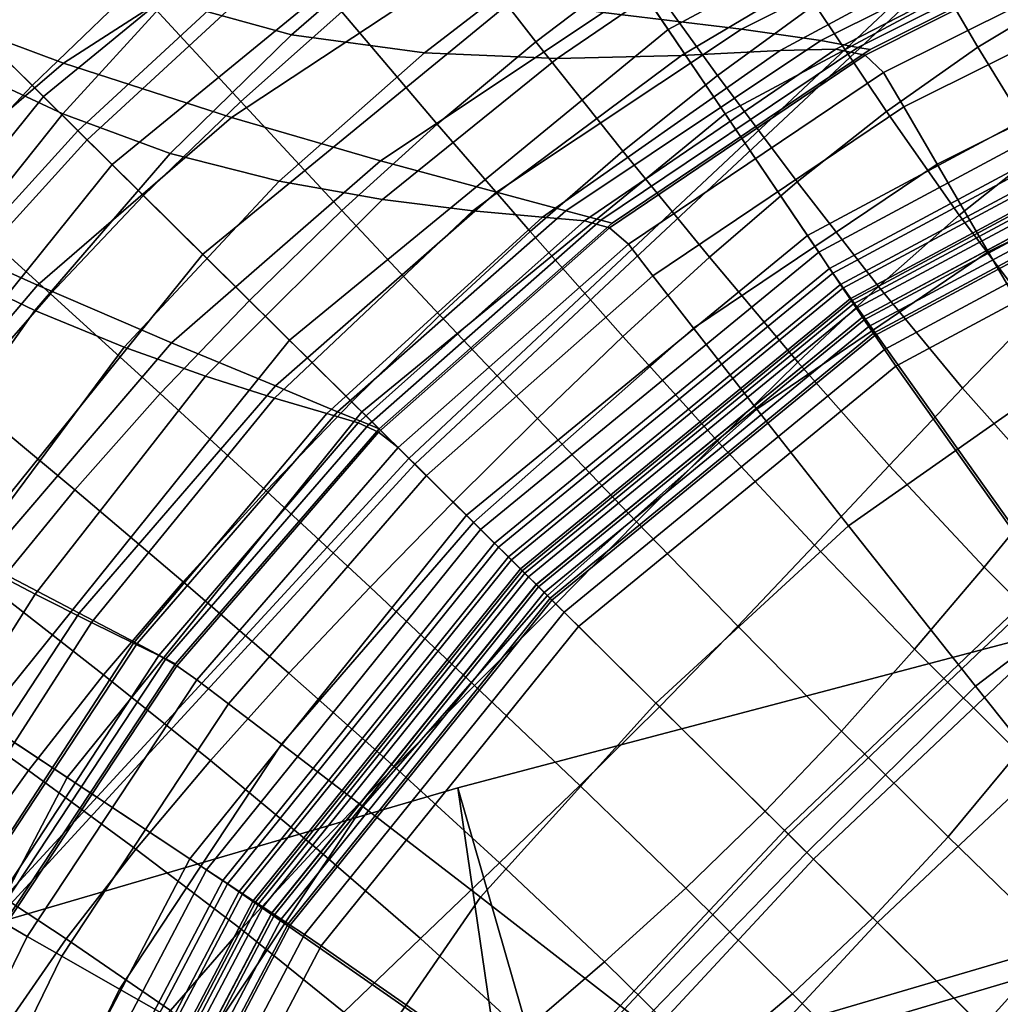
# Model space of a CAD drawing. Extents: x -3.29 to 3.54, y -2.92 to 1.93.
# Tile 79 of 167: x -0.21 to -0.11, y 0.11 to 0.21. Entities that reach past the tile are written whole.
import ezdxf

# ---------------------------------------------------------------- set-up
doc = ezdxf.new("R2010")
doc.units = 0

msp = doc.modelspace()

# ---------------------------------------------------------------- linework, layer by layer
for points in [[(-0.178085, 0.276577, -0.009351), (-0.142243, 0.252947, -0.009351), (-0.200724, 0.19888, -0.009351), (-0.230705, 0.228587, -0.009351)], [(-0.177122, 0.274831, 0.037566), (-0.229371, 0.227264, 0.03757), (-0.19979, 0.197955, 0.037586), (-0.141712, 0.251535, 0.037581)], [(-0.160709, 0.237972, 0.207685), (-0.17331, 0.256632, 0.206192), (-0.220202, 0.21818, 0.206192), (-0.204191, 0.202316, 0.207685)], [(-0.107276, 0.255644, 0.189337), (-0.097558, 0.232486, 0.188836), (-0.141195, 0.209076, 0.188836), (-0.155259, 0.229902, 0.189337)], [(-0.142243, 0.252947, -0.009351), (-0.103954, 0.225289, -0.009351), (-0.167354, 0.165817, -0.009351), (-0.200724, 0.19888, -0.009351)], [(-0.141712, 0.251535, 0.037581), (-0.19979, 0.197955, 0.037586), (-0.16675, 0.165218, 0.037599), (-0.103785, 0.224155, 0.037593)], [(-0.155259, 0.229902, 0.189337), (-0.197267, 0.195455, 0.189337), (-0.215136, 0.21316, 0.189837), (-0.169323, 0.250728, 0.189837)], [(-0.102318, 0.243829, 0.209199), (-0.148083, 0.219277, 0.209199), (-0.135458, 0.200582, 0.210714), (-0.093594, 0.22304, 0.210714)], [(-0.148083, 0.219277, 0.209199), (-0.160709, 0.237972, 0.207685), (-0.204191, 0.202316, 0.207685), (-0.18815, 0.186422, 0.209199)], [(-0.097558, 0.232486, 0.188836), (-0.087858, 0.20937, 0.188332), (-0.127156, 0.188288, 0.188332), (-0.141195, 0.209076, 0.188836)], [(-0.155259, 0.229902, 0.189337), (-0.141195, 0.209076, 0.188836), (-0.179397, 0.177749, 0.188836), (-0.197267, 0.195455, 0.189337)], [(-0.278208, 0.175526, -0.009351), (-0.230705, 0.228587, -0.009351), (-0.200724, 0.19888, -0.009351), (-0.254249, 0.139904, -0.009351)], [(-0.276454, 0.174579, 0.037566), (-0.252832, 0.139386, 0.037581), (-0.19979, 0.197955, 0.037586), (-0.229371, 0.227264, 0.03757)], [(-0.154544, 0.207837, 1.638706), (-0.14429, 0.215648, 1.639139), (-0.152601, 0.227487, 1.640114), (-0.163537, 0.219433, 1.639726)], [(-0.20644, 0.22587, 1.638032), (-0.217369, 0.215373, 1.636527), (-0.205343, 0.203457, 1.636554), (-0.195002, 0.213417, 1.638081)], [(-0.0624, 0.192259, -0.009351), (-0.129468, 0.128279, -0.009351), (-0.167354, 0.165817, -0.009351), (-0.103954, 0.225289, -0.009351)], [(-0.0625, 0.191327, 0.0376), (-0.103785, 0.224155, 0.037593), (-0.16675, 0.165218, 0.037599), (-0.129098, 0.127912, 0.037607)], [(-0.116333, 0.218157, 1.637365), (-0.109964, 0.207324, 1.63629), (-0.10045, 0.213052, 1.635566), (-0.105949, 0.224009, 1.636404)], [(-0.174109, 0.210862, 1.638833), (-0.184208, 0.222877, 1.639365), (-0.195002, 0.213417, 1.638081), (-0.184304, 0.201813, 1.637566)], [(-0.147761, 0.210792, 2.389893), (-0.124569, 0.222781, 2.397236), (-0.106736, 0.222727, 2.364331), (-0.13381, 0.209124, 2.358673)], [(-0.13373, 0.222926, 1.638996), (-0.14429, 0.215648, 1.639139), (-0.136221, 0.20446, 1.637832), (-0.126413, 0.21161, 1.637845)], [(-0.093594, 0.22304, 0.210714), (-0.135458, 0.200582, 0.210714), (-0.122856, 0.181921, 0.21222), (-0.084887, 0.20229, 0.21222)], [(-0.125825, 0.207966, 2.323206), (-0.13381, 0.209124, 2.358673), (-0.106736, 0.222727, 2.364331), (-0.097581, 0.222061, 2.326264)], [(-0.203429, 0.216629, 2.656875), (-0.213916, 0.221876, 2.653634), (-0.222797, 0.211031, 2.660213), (-0.212765, 0.205502, 2.664076)], [(-0.184457, 0.217118, 2.442305), (-0.2022, 0.205702, 2.436722), (-0.219783, 0.212294, 2.45873), (-0.203635, 0.222311, 2.464822)], [(-0.122074, 0.207288, 2.27729), (-0.125825, 0.207966, 2.323206), (-0.097581, 0.222061, 2.326264), (-0.093969, 0.221333, 2.278054)], [(-0.19179, 0.212014, 2.659868), (-0.179181, 0.208541, 2.663436), (-0.168776, 0.217591, 2.653276), (-0.183236, 0.220627, 2.650015)], [(-0.139868, 0.206453, 2.689598), (-0.129906, 0.206981, 2.709572), (-0.103793, 0.221066, 2.702766), (-0.118339, 0.219254, 2.681098)], [(-0.124281, 0.207119, 2.738443), (-0.096473, 0.221438, 2.734698), (-0.103793, 0.221066, 2.702766), (-0.129906, 0.206981, 2.709572)], [(-0.121351, 0.206498, 2.771378), (-0.093433, 0.22056, 2.770441), (-0.096473, 0.221438, 2.734698), (-0.124281, 0.207119, 2.738443)], [(-0.122074, 0.207288, 2.27729), (-0.093969, 0.221333, 2.278054), (-0.092766, 0.221091, 2.21472), (-0.120824, 0.207062, 2.21472)], [(-0.120824, 0.207062, 1.872897), (-0.092766, 0.221091, 1.872897), (-0.092766, 0.221091, 1.718443), (-0.120824, 0.207062, 1.718443)], [(-0.120824, 0.207062, 1.718443), (-0.092766, 0.221091, 1.718443), (-0.092766, 0.221091, 1.556394), (-0.120824, 0.207062, 1.556394)], [(-0.120824, 0.207062, 1.872897), (-0.120824, 0.207062, 2.012158), (-0.092766, 0.221091, 2.012158), (-0.092766, 0.221091, 1.872897)], [(-0.120824, 0.207062, 2.012158), (-0.120824, 0.207062, 2.128631), (-0.092766, 0.221091, 2.128631), (-0.092766, 0.221091, 2.012158)], [(-0.120824, 0.207062, 2.21472), (-0.092766, 0.221091, 2.21472), (-0.092766, 0.221091, 2.128631), (-0.120824, 0.207062, 2.128631)], [(-0.121351, 0.206498, 2.771378), (-0.119474, 0.204748, 2.803543), (-0.091729, 0.21862, 2.803542), (-0.093433, 0.22056, 2.770441)], [(-0.148083, 0.219277, 0.209199), (-0.18815, 0.186422, 0.209199), (-0.172108, 0.170528, 0.210714), (-0.135458, 0.200582, 0.210714)], [(-0.164488, 0.199548, 1.637812), (-0.154544, 0.207837, 1.638706), (-0.163537, 0.219433, 1.639726), (-0.174109, 0.210862, 1.638833)], [(-0.152412, 0.206159, 2.676536), (-0.139868, 0.206453, 2.689598), (-0.118339, 0.219254, 2.681098), (-0.136076, 0.217333, 2.667166)], [(-0.119474, 0.204748, 2.803543), (-0.117448, 0.201276, 2.830956), (-0.090174, 0.214913, 2.830956), (-0.091729, 0.21862, 2.803542)], [(-0.239445, 0.158506, 0.207685), (-0.204191, 0.202316, 0.207685), (-0.220202, 0.21818, 0.206192), (-0.25822, 0.170935, 0.206192)], [(-0.165786, 0.206722, 2.668404), (-0.152972, 0.216636, 2.658442), (-0.168776, 0.217591, 2.653276), (-0.179181, 0.208541, 2.663436)], [(-0.116333, 0.218157, 1.637365), (-0.126413, 0.21161, 1.637845), (-0.119186, 0.200826, 1.636529), (-0.109964, 0.207324, 1.63629)], [(-0.203429, 0.216629, 2.656875), (-0.212765, 0.205502, 2.664076), (-0.202255, 0.200591, 2.667393), (-0.19179, 0.212014, 2.659868)], [(-0.165403, 0.213334, 2.417545), (-0.185227, 0.200199, 2.412797), (-0.2022, 0.205702, 2.436722), (-0.184457, 0.217118, 2.442305)], [(-0.152412, 0.206159, 2.676536), (-0.136076, 0.217333, 2.667166), (-0.152972, 0.216636, 2.658442), (-0.165786, 0.206722, 2.668404)], [(-0.154544, 0.207837, 1.638706), (-0.145788, 0.196802, 1.637317), (-0.136221, 0.20446, 1.637832), (-0.14429, 0.215648, 1.639139)], [(-0.227765, 0.204347, 1.634934), (-0.215207, 0.193025, 1.634924), (-0.205343, 0.203457, 1.636554), (-0.217369, 0.215373, 1.636527)], [(-0.114072, 0.195491, 2.849638), (-0.087582, 0.208736, 2.849638), (-0.090174, 0.214913, 2.830956), (-0.117448, 0.201276, 2.830956)], [(-0.231325, 0.153131, 0.189337), (-0.252279, 0.167002, 0.189837), (-0.215136, 0.21316, 0.189837), (-0.197267, 0.195455, 0.189337)], [(-0.184304, 0.201813, 1.637566), (-0.195002, 0.213417, 1.638081), (-0.205343, 0.203457, 1.636554), (-0.194107, 0.192325, 1.636055)], [(-0.165403, 0.213334, 2.417545), (-0.147761, 0.210792, 2.389893), (-0.170219, 0.195842, 2.386196), (-0.185227, 0.200199, 2.412797)], [(-0.103604, 0.196911, 1.635203), (-0.095065, 0.202578, 1.634751), (-0.10045, 0.213052, 1.635566), (-0.109964, 0.207324, 1.63629)], [(-0.2022, 0.205702, 2.436722), (-0.220239, 0.190222, 2.433392), (-0.236445, 0.198008, 2.454775), (-0.219783, 0.212294, 2.45873)], [(-0.19179, 0.212014, 2.659868), (-0.202255, 0.200591, 2.667393), (-0.191422, 0.196588, 2.670843), (-0.179181, 0.208541, 2.663436)], [(-0.164488, 0.199548, 1.637812), (-0.174109, 0.210862, 1.638833), (-0.184304, 0.201813, 1.637566), (-0.17412, 0.190834, 1.636571)], [(-0.147761, 0.210792, 2.389893), (-0.13381, 0.209124, 2.358673), (-0.15853, 0.192689, 2.356162), (-0.170219, 0.195842, 2.386196)], [(-0.126413, 0.21161, 1.637845), (-0.136221, 0.20446, 1.637832), (-0.12819, 0.193704, 1.636314), (-0.119186, 0.200826, 1.636529)], [(-0.141195, 0.209076, 0.188836), (-0.127156, 0.188288, 0.188332), (-0.16156, 0.160076, 0.188332), (-0.179397, 0.177749, 0.188836)], [(-0.125825, 0.207966, 2.323206), (-0.151517, 0.190797, 2.321937), (-0.15853, 0.192689, 2.356162), (-0.13381, 0.209124, 2.358673)], [(-0.087077, 0.20751, 0.185822), (-0.126026, 0.186615, 0.185822), (-0.127156, 0.188288, 0.188332), (-0.087858, 0.20937, 0.188332)], [(-0.108923, 0.186666, 2.861421), (-0.083607, 0.199174, 2.861421), (-0.087582, 0.208736, 2.849638), (-0.114072, 0.195491, 2.849638)], [(-0.165786, 0.206722, 2.668404), (-0.179181, 0.208541, 2.663436), (-0.191422, 0.196588, 2.670843), (-0.180422, 0.193779, 2.675105)], [(-0.164488, 0.199548, 1.637812), (-0.15512, 0.18871, 1.636399), (-0.145788, 0.196802, 1.637317), (-0.154544, 0.207837, 1.638706)], [(-0.122074, 0.207288, 2.27729), (-0.148011, 0.189851, 2.276972), (-0.151517, 0.190797, 2.321937), (-0.125825, 0.207966, 2.323206)], [(-0.152412, 0.206159, 2.676536), (-0.165786, 0.206722, 2.668404), (-0.180422, 0.193779, 2.675105), (-0.170001, 0.19193, 2.682167)], [(-0.139868, 0.206453, 2.689598), (-0.160903, 0.190806, 2.694014), (-0.153873, 0.190171, 2.712632), (-0.129906, 0.206981, 2.709572)], [(-0.124281, 0.207119, 2.738443), (-0.129906, 0.206981, 2.709572), (-0.153873, 0.190171, 2.712632), (-0.149654, 0.18979, 2.740008)], [(-0.121351, 0.206498, 2.771378), (-0.124281, 0.207119, 2.738443), (-0.149654, 0.18979, 2.740008), (-0.147135, 0.18907, 2.771769)], [(-0.122074, 0.207288, 2.27729), (-0.120824, 0.207062, 2.21472), (-0.146842, 0.189536, 2.21472), (-0.148011, 0.189851, 2.276972)], [(-0.120824, 0.207062, 1.872897), (-0.120824, 0.207062, 1.718443), (-0.146842, 0.189536, 1.718444), (-0.146842, 0.189536, 1.872897)], [(-0.120824, 0.207062, 1.718443), (-0.120824, 0.207062, 1.556394), (-0.146842, 0.189536, 1.556394), (-0.146842, 0.189536, 1.718444)], [(-0.120824, 0.207062, 1.872897), (-0.146842, 0.189536, 1.872897), (-0.146842, 0.189536, 2.012158), (-0.120824, 0.207062, 2.012158)], [(-0.120824, 0.207062, 2.012158), (-0.146842, 0.189536, 2.012158), (-0.146842, 0.189536, 2.128631), (-0.120824, 0.207062, 2.128631)], [(-0.120824, 0.207062, 2.21472), (-0.120824, 0.207062, 2.128631), (-0.146842, 0.189536, 2.128631), (-0.146842, 0.189536, 2.21472)], [(-0.086314, 0.205691, 0.183307), (-0.124921, 0.18498, 0.183307), (-0.126026, 0.186615, 0.185822), (-0.087077, 0.20751, 0.185822)], [(-0.103604, 0.196911, 1.635203), (-0.109964, 0.207324, 1.63629), (-0.119186, 0.200826, 1.636529), (-0.111868, 0.190365, 1.635165)], [(-0.185227, 0.200199, 2.412797), (-0.204808, 0.183283, 2.410325), (-0.220239, 0.190222, 2.433392), (-0.2022, 0.205702, 2.436722)], [(-0.152412, 0.206159, 2.676536), (-0.170001, 0.19193, 2.682167), (-0.160903, 0.190806, 2.694014), (-0.139868, 0.206453, 2.689598)], [(-0.121351, 0.206498, 2.771378), (-0.147135, 0.18907, 2.771769), (-0.145201, 0.187418, 2.803543), (-0.119474, 0.204748, 2.803543)], [(-0.086314, 0.205691, 0.183307), (-0.085551, 0.203873, 0.180793), (-0.123817, 0.183344, 0.180793), (-0.124921, 0.18498, 0.183307)], [(-0.212765, 0.205502, 2.664076), (-0.224059, 0.190395, 2.669272), (-0.214473, 0.185253, 2.672682), (-0.202255, 0.200591, 2.667393)], [(-0.119474, 0.204748, 2.803543), (-0.145201, 0.187418, 2.803543), (-0.142739, 0.18424, 2.830956), (-0.117448, 0.201276, 2.830956)], [(-0.085387, 0.203482, 0.208579), (-0.12358, 0.182993, 0.208579), (-0.124605, 0.184514, 0.210371), (-0.086098, 0.205177, 0.210371)], [(-0.070861, 0.168866, 0.210959), (-0.086098, 0.205177, 0.210371), (-0.124605, 0.184514, 0.210371), (-0.100247, 0.150222, 0.210993)], [(-0.145788, 0.196802, 1.637317), (-0.137052, 0.186106, 1.635673), (-0.12819, 0.193704, 1.636314), (-0.136221, 0.20446, 1.637832)], [(-0.085551, 0.203873, 0.180793), (-0.084788, 0.202054, 0.178289), (-0.122713, 0.181709, 0.178289), (-0.123817, 0.183344, 0.180793)], [(-0.203505, 0.182434, 1.634428), (-0.194107, 0.192325, 1.636055), (-0.205343, 0.203457, 1.636554), (-0.215207, 0.193025, 1.634924)], [(-0.084645, 0.201713, 0.206785), (-0.122505, 0.181402, 0.206785), (-0.12358, 0.182993, 0.208579), (-0.085387, 0.203482, 0.208579)], [(-0.220634, 0.146054, 0.209199), (-0.18815, 0.186422, 0.209199), (-0.204191, 0.202316, 0.207685), (-0.239445, 0.158506, 0.207685)], [(-0.17412, 0.190834, 1.636571), (-0.184304, 0.201813, 1.637566), (-0.194107, 0.192325, 1.636055), (-0.183436, 0.181751, 1.635098)], [(-0.084443, 0.201232, 0.20997), (-0.084887, 0.20229, 0.21222), (-0.122856, 0.181921, 0.21222), (-0.122213, 0.180969, 0.20997)], [(-0.084025, 0.200236, 0.180793), (-0.121608, 0.180073, 0.180793), (-0.122713, 0.181709, 0.178289), (-0.084788, 0.202054, 0.178289)], [(-0.084645, 0.201713, 0.206785), (-0.083902, 0.199943, 0.204991), (-0.12143, 0.17981, 0.204991), (-0.122505, 0.181402, 0.206785)], [(-0.114072, 0.195491, 2.849638), (-0.117448, 0.201276, 2.830956), (-0.142739, 0.18424, 2.830956), (-0.138636, 0.178945, 2.849638)], [(-0.111868, 0.190365, 1.635165), (-0.119186, 0.200826, 1.636529), (-0.12819, 0.193704, 1.636314), (-0.119994, 0.183162, 1.634703)], [(-0.084015, 0.200212, 0.207713), (-0.084443, 0.201232, 0.20997), (-0.122213, 0.180969, 0.20997), (-0.121594, 0.180052, 0.207713)], [(-0.202255, 0.200591, 2.667393), (-0.214473, 0.185253, 2.672682), (-0.205081, 0.180735, 2.675863), (-0.191422, 0.196588, 2.670843)], [(-0.185227, 0.200199, 2.412797), (-0.170219, 0.195842, 2.386196), (-0.191289, 0.177489, 2.384635), (-0.204808, 0.183283, 2.410325)], [(-0.135458, 0.200582, 0.210714), (-0.172108, 0.170528, 0.210714), (-0.156097, 0.154663, 0.21222), (-0.122856, 0.181921, 0.21222)], [(-0.083262, 0.198417, 0.183307), (-0.120504, 0.178438, 0.183307), (-0.121608, 0.180073, 0.180793), (-0.084025, 0.200236, 0.180793)], [(-0.084015, 0.200212, 0.207713), (-0.121594, 0.180052, 0.207713), (-0.120975, 0.179135, 0.205455), (-0.083587, 0.199193, 0.205455)], [(-0.083902, 0.199943, 0.204991), (-0.083162, 0.198179, 0.203205), (-0.120359, 0.178223, 0.203205), (-0.12143, 0.17981, 0.204991)], [(-0.254249, 0.139904, -0.009351), (-0.200724, 0.19888, -0.009351), (-0.167354, 0.165817, -0.009351), (-0.226238, 0.101871, -0.009351)], [(-0.164488, 0.199548, 1.637812), (-0.17412, 0.190834, 1.636571), (-0.164223, 0.180256, 1.635178), (-0.15512, 0.18871, 1.636399)], [(-0.083587, 0.199193, 0.205455), (-0.120975, 0.179135, 0.205455), (-0.120359, 0.178223, 0.203205), (-0.083162, 0.198179, 0.203205)], [(-0.108923, 0.186666, 2.861421), (-0.101575, 0.174075, 2.868139), (-0.077905, 0.185313, 2.868139), (-0.083607, 0.199174, 2.861421)], [(-0.252832, 0.139386, 0.037581), (-0.225103, 0.101712, 0.037593), (-0.16675, 0.165218, 0.037599), (-0.19979, 0.197955, 0.037586)], [(-0.083262, 0.198417, 0.183307), (-0.082498, 0.196598, 0.185822), (-0.119399, 0.176802, 0.185822), (-0.120504, 0.178438, 0.183307)], [(-0.15512, 0.18871, 1.636399), (-0.145781, 0.178124, 1.634695), (-0.137052, 0.186106, 1.635673), (-0.145788, 0.196802, 1.637317)], [(-0.097103, 0.187093, 1.634064), (-0.103604, 0.196911, 1.635203), (-0.111868, 0.190365, 1.635165), (-0.104305, 0.180337, 1.633759)], [(-0.180422, 0.193779, 2.675105), (-0.191422, 0.196588, 2.670843), (-0.205081, 0.180735, 2.675863), (-0.196068, 0.177034, 2.679331)], [(-0.170219, 0.195842, 2.386196), (-0.15853, 0.192689, 2.356162), (-0.18082, 0.173138, 2.355382), (-0.191289, 0.177489, 2.384635)], [(-0.082498, 0.196598, 0.185822), (-0.081708, 0.194716, 0.188331), (-0.118251, 0.175106, 0.188331), (-0.119399, 0.176802, 0.185822)], [(-0.231325, 0.153131, 0.189337), (-0.197267, 0.195455, 0.189337), (-0.179397, 0.177749, 0.188836), (-0.21037, 0.139259, 0.188836)], [(-0.108923, 0.186666, 2.861421), (-0.114072, 0.195491, 2.849638), (-0.138636, 0.178945, 2.849638), (-0.132267, 0.17078, 2.861421)], [(-0.170001, 0.19193, 2.682167), (-0.180422, 0.193779, 2.675105), (-0.196068, 0.177034, 2.679331), (-0.187866, 0.1741, 2.685303)], [(-0.067246, 0.16025, 0.188336), (-0.095132, 0.142557, 0.188336), (-0.118251, 0.175106, 0.188331), (-0.081708, 0.194716, 0.188331)], [(-0.21246, 0.172156, 1.632828), (-0.203505, 0.182434, 1.634428), (-0.215207, 0.193025, 1.634924), (-0.224568, 0.182144, 1.633317)], [(-0.128118, 0.175524, 1.633886), (-0.119994, 0.183162, 1.634703), (-0.12819, 0.193704, 1.636314), (-0.137052, 0.186106, 1.635673)], [(-0.192433, 0.172352, 1.633508), (-0.183436, 0.181751, 1.635098), (-0.194107, 0.192325, 1.636055), (-0.203505, 0.182434, 1.634428)], [(-0.170001, 0.19193, 2.682167), (-0.187866, 0.1741, 2.685303), (-0.180909, 0.171883, 2.695994), (-0.160903, 0.190806, 2.694014)], [(-0.151517, 0.190797, 2.321937), (-0.174539, 0.170527, 2.321625), (-0.18082, 0.173138, 2.355382), (-0.15853, 0.192689, 2.356162)], [(-0.018706, 0.154889, -0.009351), (-0.088194, 0.087384, -0.009351), (-0.129468, 0.128279, -0.009351), (-0.0624, 0.192259, -0.009351)], [(-0.17412, 0.190834, 1.636571), (-0.183436, 0.181751, 1.635098), (-0.173102, 0.171512, 1.633752), (-0.164223, 0.180256, 1.635178)], [(-0.160903, 0.190806, 2.694014), (-0.180909, 0.171883, 2.695994), (-0.17563, 0.170335, 2.713622), (-0.153873, 0.190171, 2.712632)], [(-0.148011, 0.189851, 2.276972), (-0.171398, 0.169222, 2.276894), (-0.174539, 0.170527, 2.321625), (-0.151517, 0.190797, 2.321937)], [(-0.019004, 0.154106, 0.037603), (-0.0625, 0.191327, 0.0376), (-0.129098, 0.127912, 0.037607), (-0.087987, 0.087179, 0.03761)], [(-0.222923, 0.161979, 2.40885), (-0.237416, 0.169812, 2.431412), (-0.220239, 0.190222, 2.433392), (-0.204808, 0.183283, 2.410325)], [(-0.149654, 0.18979, 2.740008), (-0.153873, 0.190171, 2.712632), (-0.17563, 0.170335, 2.713622), (-0.172463, 0.169406, 2.740404)], [(-0.147135, 0.18907, 2.771769), (-0.149654, 0.18979, 2.740008), (-0.172463, 0.169406, 2.740404), (-0.170403, 0.16847, 2.771868)], [(-0.148011, 0.189851, 2.276972), (-0.146842, 0.189536, 2.21472), (-0.170351, 0.168787, 2.21472), (-0.171398, 0.169222, 2.276894)], [(-0.104305, 0.180337, 1.633759), (-0.111868, 0.190365, 1.635165), (-0.119994, 0.183162, 1.634703), (-0.111524, 0.172902, 1.633062)], [(-0.147135, 0.18907, 2.771769), (-0.170403, 0.16847, 2.771868), (-0.168447, 0.1669, 2.803542), (-0.145201, 0.187418, 2.803543)], [(-0.146842, 0.189536, 1.872897), (-0.146842, 0.189536, 1.718444), (-0.170351, 0.168787, 1.718443), (-0.170351, 0.168787, 1.872897)], [(-0.146842, 0.189536, 1.718444), (-0.146842, 0.189536, 1.556394), (-0.170351, 0.168787, 1.556394), (-0.170351, 0.168787, 1.718443)], [(-0.146842, 0.189536, 1.872897), (-0.170351, 0.168787, 1.872897), (-0.170351, 0.168787, 2.012158), (-0.146842, 0.189536, 2.012158)], [(-0.146842, 0.189536, 2.012158), (-0.170351, 0.168787, 2.012158), (-0.170351, 0.168787, 2.128631), (-0.146842, 0.189536, 2.128631)], [(-0.146842, 0.189536, 2.21472), (-0.146842, 0.189536, 2.128631), (-0.170351, 0.168787, 2.128631), (-0.170351, 0.168787, 2.21472)], [(-0.15512, 0.18871, 1.636399), (-0.164223, 0.180256, 1.635178), (-0.154388, 0.169852, 1.633471), (-0.145781, 0.178124, 1.634695)], [(-0.126026, 0.186615, 0.185822), (-0.160124, 0.158654, 0.185822), (-0.16156, 0.160076, 0.188332), (-0.127156, 0.188288, 0.188332)], [(-0.145201, 0.187418, 2.803543), (-0.168447, 0.1669, 2.803542), (-0.165591, 0.164071, 2.830956), (-0.142739, 0.18424, 2.830956)], [(-0.220634, 0.146054, 0.209199), (-0.201823, 0.133601, 0.210714), (-0.172108, 0.170528, 0.210714), (-0.18815, 0.186422, 0.209199)], [(-0.124921, 0.18498, 0.183307), (-0.158721, 0.157263, 0.183307), (-0.160124, 0.158654, 0.185822), (-0.126026, 0.186615, 0.185822)], [(-0.136247, 0.167565, 1.6328), (-0.128118, 0.175524, 1.633886), (-0.137052, 0.186106, 1.635673), (-0.145781, 0.178124, 1.634695)], [(-0.108923, 0.186666, 2.861421), (-0.132267, 0.17078, 2.861421), (-0.123005, 0.158996, 2.86814), (-0.101575, 0.174075, 2.868139)], [(-0.228285, 0.164893, 2.675826), (-0.219742, 0.159991, 2.678865), (-0.205081, 0.180735, 2.675863), (-0.214473, 0.185253, 2.672682)], [(-0.124921, 0.18498, 0.183307), (-0.123817, 0.183344, 0.180793), (-0.157318, 0.155873, 0.180793), (-0.158721, 0.157263, 0.183307)], [(-0.138636, 0.178945, 2.849638), (-0.142739, 0.18424, 2.830956), (-0.165591, 0.164071, 2.830956), (-0.160832, 0.159355, 2.849638)], [(-0.12358, 0.182993, 0.208579), (-0.157017, 0.155575, 0.208579), (-0.158317, 0.156863, 0.210371), (-0.124605, 0.184514, 0.210371)], [(-0.100247, 0.150222, 0.210993), (-0.124605, 0.184514, 0.210371), (-0.158317, 0.156863, 0.210371), (-0.126537, 0.125375, 0.211028)], [(-0.222923, 0.161979, 2.40885), (-0.204808, 0.183283, 2.410325), (-0.191289, 0.177489, 2.384635), (-0.210318, 0.155288, 2.383701)], [(-0.123817, 0.183344, 0.180793), (-0.122713, 0.181709, 0.178289), (-0.155915, 0.154483, 0.178289), (-0.157318, 0.155873, 0.180793)], [(-0.122505, 0.181402, 0.206785), (-0.155651, 0.154221, 0.206785), (-0.157017, 0.155575, 0.208579), (-0.12358, 0.182993, 0.208579)], [(-0.11891, 0.165092, 1.632074), (-0.111524, 0.172902, 1.633062), (-0.119994, 0.183162, 1.634703), (-0.128118, 0.175524, 1.633886)], [(-0.201057, 0.16264, 1.631949), (-0.192433, 0.172352, 1.633508), (-0.203505, 0.182434, 1.634428), (-0.21246, 0.172156, 1.632828)], [(-0.122213, 0.180969, 0.20997), (-0.122856, 0.181921, 0.21222), (-0.156097, 0.154663, 0.21222), (-0.15528, 0.153854, 0.20997)], [(-0.192433, 0.172352, 1.633508), (-0.181763, 0.162553, 1.632223), (-0.173102, 0.171512, 1.633752), (-0.183436, 0.181751, 1.635098)], [(-0.121608, 0.180073, 0.180793), (-0.154511, 0.153092, 0.180793), (-0.155915, 0.154483, 0.178289), (-0.122713, 0.181709, 0.178289)], [(-0.122505, 0.181402, 0.206785), (-0.12143, 0.17981, 0.204991), (-0.154285, 0.152868, 0.204991), (-0.155651, 0.154221, 0.206785)], [(-0.121594, 0.180052, 0.207713), (-0.122213, 0.180969, 0.20997), (-0.15528, 0.153854, 0.20997), (-0.154493, 0.153074, 0.207713)], [(-0.211907, 0.155716, 2.681867), (-0.196068, 0.177034, 2.679331), (-0.205081, 0.180735, 2.675863), (-0.219742, 0.159991, 2.678865)], [(-0.164223, 0.180256, 1.635178), (-0.173102, 0.171512, 1.633752), (-0.162881, 0.161385, 1.632088), (-0.154388, 0.169852, 1.633471)], [(-0.120504, 0.178438, 0.183307), (-0.153108, 0.151702, 0.183307), (-0.154511, 0.153092, 0.180793), (-0.121608, 0.180073, 0.180793)], [(-0.121594, 0.180052, 0.207713), (-0.154493, 0.153074, 0.207713), (-0.153707, 0.152295, 0.205455), (-0.120975, 0.179135, 0.205455)], [(-0.104305, 0.180337, 1.633759), (-0.111524, 0.172902, 1.633062), (-0.102673, 0.162993, 1.631453), (-0.09634, 0.170853, 1.632321)], [(-0.132267, 0.17078, 2.861421), (-0.138636, 0.178945, 2.849638), (-0.160832, 0.159355, 2.849638), (-0.153378, 0.151969, 2.861421)], [(-0.12143, 0.17981, 0.204991), (-0.120359, 0.178223, 0.203205), (-0.152924, 0.151519, 0.203205), (-0.154285, 0.152868, 0.204991)], [(-0.120975, 0.179135, 0.205455), (-0.153707, 0.152295, 0.205455), (-0.152924, 0.151519, 0.203205), (-0.120359, 0.178223, 0.203205)], [(-0.136247, 0.167565, 1.6328), (-0.145781, 0.178124, 1.634695), (-0.154388, 0.169852, 1.633471), (-0.144387, 0.1594, 1.631534)], [(-0.120504, 0.178438, 0.183307), (-0.119399, 0.176802, 0.185822), (-0.151705, 0.150311, 0.185822), (-0.153108, 0.151702, 0.183307)], [(-0.205027, 0.15212, 2.687188), (-0.187866, 0.1741, 2.685303), (-0.196068, 0.177034, 2.679331), (-0.211907, 0.155716, 2.681867)], [(-0.21037, 0.139259, 0.188836), (-0.179397, 0.177749, 0.188836), (-0.16156, 0.160076, 0.188332), (-0.189453, 0.125413, 0.188332)], [(-0.210318, 0.155288, 2.383701), (-0.191289, 0.177489, 2.384635), (-0.18082, 0.173138, 2.355382), (-0.2006, 0.150188, 2.354915)], [(-0.119399, 0.176802, 0.185822), (-0.118251, 0.175106, 0.188331), (-0.150245, 0.148865, 0.188331), (-0.151705, 0.150311, 0.185822)], [(-0.095132, 0.142557, 0.188336), (-0.120081, 0.118978, 0.188336), (-0.150245, 0.148865, 0.188331), (-0.118251, 0.175106, 0.188331)], [(-0.126462, 0.157042, 1.630886), (-0.11891, 0.165092, 1.632074), (-0.128118, 0.175524, 1.633886), (-0.136247, 0.167565, 1.6328)], [(-0.205027, 0.15212, 2.687188), (-0.199347, 0.149254, 2.697186), (-0.180909, 0.171883, 2.695994), (-0.187866, 0.1741, 2.685303)], [(-0.101575, 0.174075, 2.868139), (-0.123005, 0.158996, 2.86814), (-0.110225, 0.142843, 2.871629), (-0.091608, 0.156992, 2.871629)], [(-0.19477, 0.147127, 2.321438), (-0.2006, 0.150188, 2.354915), (-0.18082, 0.173138, 2.355382), (-0.174539, 0.170527, 2.321625)], [(-0.11891, 0.165092, 1.632074), (-0.109351, 0.154846, 1.630356), (-0.102673, 0.162993, 1.631453), (-0.111524, 0.172902, 1.633062)], [(-0.201057, 0.16264, 1.631949), (-0.21246, 0.172156, 1.632828), (-0.220932, 0.161506, 1.631396), (-0.209254, 0.15262, 1.630571)], [(-0.201057, 0.16264, 1.631949), (-0.190133, 0.153373, 1.630738), (-0.181763, 0.162553, 1.632223), (-0.192433, 0.172352, 1.633508)], [(-0.199347, 0.149254, 2.697186), (-0.195115, 0.147171, 2.714218), (-0.17563, 0.170335, 2.713622), (-0.180909, 0.171883, 2.695994)], [(-0.181763, 0.162553, 1.632223), (-0.17127, 0.152814, 1.630637), (-0.162881, 0.161385, 1.632088), (-0.173102, 0.171512, 1.633752)], [(-0.201823, 0.133601, 0.210714), (-0.183047, 0.121172, 0.21222), (-0.156097, 0.154663, 0.21222), (-0.172108, 0.170528, 0.210714)], [(-0.192575, 0.145921, 2.740643), (-0.172463, 0.169406, 2.740404), (-0.17563, 0.170335, 2.713622), (-0.195115, 0.147171, 2.714218)], [(-0.191854, 0.145597, 2.276848), (-0.19477, 0.147127, 2.321438), (-0.174539, 0.170527, 2.321625), (-0.171398, 0.169222, 2.276894)], [(-0.132267, 0.17078, 2.861421), (-0.153378, 0.151969, 2.861421), (-0.142439, 0.141131, 2.868139), (-0.123005, 0.158996, 2.86814)], [(-0.190772, 0.14489, 2.771928), (-0.170403, 0.16847, 2.771868), (-0.172463, 0.169406, 2.740404), (-0.192575, 0.145921, 2.740643)], [(-0.191854, 0.145597, 2.276848), (-0.171398, 0.169222, 2.276894), (-0.170351, 0.168787, 2.21472), (-0.190883, 0.145087, 2.21472)], [(-0.144387, 0.1594, 1.631534), (-0.154388, 0.169852, 1.633471), (-0.162881, 0.161385, 1.632088), (-0.152545, 0.151144, 1.630174)], [(-0.190883, 0.145087, 1.872897), (-0.170351, 0.168787, 1.872897), (-0.170351, 0.168787, 1.718443), (-0.190883, 0.145087, 1.718443)], [(-0.190883, 0.145087, 1.718443), (-0.170351, 0.168787, 1.718443), (-0.170351, 0.168787, 1.556394), (-0.190883, 0.145087, 1.556394)], [(-0.190883, 0.145087, 1.872897), (-0.190883, 0.145087, 2.012158), (-0.170351, 0.168787, 2.012158), (-0.170351, 0.168787, 1.872897)], [(-0.190883, 0.145087, 2.012158), (-0.190883, 0.145087, 2.128631), (-0.170351, 0.168787, 2.128631), (-0.170351, 0.168787, 2.012158)], [(-0.190883, 0.145087, 2.21472), (-0.170351, 0.168787, 2.21472), (-0.170351, 0.168787, 2.128631), (-0.190883, 0.145087, 2.128631)], [(-0.190772, 0.14489, 2.771928), (-0.188749, 0.143466, 2.803542), (-0.168447, 0.1669, 2.803542), (-0.170403, 0.16847, 2.771868)], [(-0.126462, 0.157042, 1.630886), (-0.136247, 0.167565, 1.6328), (-0.144387, 0.1594, 1.631534), (-0.134181, 0.148887, 1.629587)], [(-0.188749, 0.143466, 2.803542), (-0.185549, 0.141033, 2.830956), (-0.165591, 0.164071, 2.830956), (-0.168447, 0.1669, 2.803542)], [(-0.192827, 0.060623, -0.009351), (-0.226238, 0.101871, -0.009351), (-0.167354, 0.165817, -0.009351), (-0.129468, 0.128279, -0.009351)], [(-0.191896, 0.060732, 0.0376), (-0.129098, 0.127912, 0.037607), (-0.16675, 0.165218, 0.037599), (-0.225103, 0.101712, 0.037593)], [(-0.126462, 0.157042, 1.630886), (-0.11637, 0.146563, 1.629124), (-0.109351, 0.154846, 1.630356), (-0.11891, 0.165092, 1.632074)], [(-0.180216, 0.13698, 2.849638), (-0.160832, 0.159355, 2.849638), (-0.165591, 0.164071, 2.830956), (-0.185549, 0.141033, 2.830956)], [(-0.109351, 0.154846, 1.630356), (-0.099366, 0.144818, 1.628849), (-0.093333, 0.153503, 1.629937), (-0.102673, 0.162993, 1.631453)], [(-0.201057, 0.16264, 1.631949), (-0.209254, 0.15262, 1.630571), (-0.198139, 0.143966, 1.629444), (-0.190133, 0.153373, 1.630738)], [(-0.190133, 0.153373, 1.630738), (-0.179461, 0.144132, 1.629253), (-0.17127, 0.152814, 1.630637), (-0.181763, 0.162553, 1.632223)], [(-0.160726, 0.14291, 1.628809), (-0.152545, 0.151144, 1.630174), (-0.162881, 0.161385, 1.632088), (-0.17127, 0.152814, 1.630637)], [(-0.18777, 0.124299, 0.185822), (-0.189453, 0.125413, 0.188332), (-0.16156, 0.160076, 0.188332), (-0.160124, 0.158654, 0.185822)], [(-0.171993, 0.130686, 2.861421), (-0.153378, 0.151969, 2.861421), (-0.160832, 0.159355, 2.849638), (-0.180216, 0.13698, 2.849638)], [(-0.134181, 0.148887, 1.629587), (-0.144387, 0.1594, 1.631534), (-0.152545, 0.151144, 1.630174), (-0.142066, 0.140761, 1.628268)], [(-0.123005, 0.158996, 2.86814), (-0.142439, 0.141131, 2.868139), (-0.127225, 0.126057, 2.871629), (-0.110225, 0.142843, 2.871629)], [(-0.186124, 0.123209, 0.183307), (-0.18777, 0.124299, 0.185822), (-0.160124, 0.158654, 0.185822), (-0.158721, 0.157263, 0.183307)], [(-0.186124, 0.123209, 0.183307), (-0.158721, 0.157263, 0.183307), (-0.157318, 0.155873, 0.180793), (-0.184479, 0.12212, 0.180793)], [(-0.126462, 0.157042, 1.630886), (-0.134181, 0.148887, 1.629587), (-0.123726, 0.138299, 1.627849), (-0.11637, 0.146563, 1.629124)], [(-0.078595, 0.134693, 2.873722), (-0.091608, 0.156992, 2.871629), (-0.110225, 0.142843, 2.871629), (-0.093301, 0.121569, 2.873722)], [(-0.184125, 0.121886, 0.208579), (-0.185656, 0.122897, 0.210371), (-0.158317, 0.156863, 0.210371), (-0.157017, 0.155575, 0.208579)], [(-0.15114, 0.098857, 0.210994), (-0.126537, 0.125375, 0.211028), (-0.158317, 0.156863, 0.210371), (-0.185656, 0.122897, 0.210371)], [(-0.220676, 0.127403, 2.68782), (-0.205027, 0.15212, 2.687188), (-0.211907, 0.155716, 2.681867), (-0.226919, 0.131587, 2.682707)], [(-0.226729, 0.130251, 2.383394), (-0.210318, 0.155288, 2.383701), (-0.2006, 0.150188, 2.354915), (-0.217448, 0.12458, 2.354761)], [(-0.184479, 0.12212, 0.180793), (-0.157318, 0.155873, 0.180793), (-0.155915, 0.154483, 0.178289), (-0.182833, 0.121031, 0.178289)], [(-0.182524, 0.120826, 0.206785), (-0.184125, 0.121886, 0.208579), (-0.157017, 0.155575, 0.208579), (-0.155651, 0.154221, 0.206785)], [(-0.182089, 0.120538, 0.20997), (-0.15528, 0.153854, 0.20997), (-0.156097, 0.154663, 0.21222), (-0.183047, 0.121172, 0.21222)], [(-0.181187, 0.119941, 0.180793), (-0.182833, 0.121031, 0.178289), (-0.155915, 0.154483, 0.178289), (-0.154511, 0.153092, 0.180793)], [(-0.182524, 0.120826, 0.206785), (-0.155651, 0.154221, 0.206785), (-0.154285, 0.152868, 0.204991), (-0.180923, 0.119766, 0.204991)], [(-0.11637, 0.146563, 1.629124), (-0.105916, 0.136136, 1.627686), (-0.099366, 0.144818, 1.628849), (-0.109351, 0.154846, 1.630356)], [(-0.190133, 0.153373, 1.630738), (-0.198139, 0.143966, 1.629444), (-0.187362, 0.135329, 1.628074), (-0.179461, 0.144132, 1.629253)], [(-0.181166, 0.119928, 0.207713), (-0.154493, 0.153074, 0.207713), (-0.15528, 0.153854, 0.20997), (-0.182089, 0.120538, 0.20997)], [(-0.179542, 0.118852, 0.183307), (-0.181187, 0.119941, 0.180793), (-0.154511, 0.153092, 0.180793), (-0.153108, 0.151702, 0.183307)], [(-0.181166, 0.119928, 0.207713), (-0.180244, 0.119317, 0.205455), (-0.153707, 0.152295, 0.205455), (-0.154493, 0.153074, 0.207713)], [(-0.220676, 0.127403, 2.68782), (-0.215615, 0.12398, 2.697588), (-0.199347, 0.149254, 2.697186), (-0.205027, 0.15212, 2.687188)], [(-0.209254, 0.15262, 1.630571), (-0.21697, 0.142294, 1.629522), (-0.205708, 0.134329, 1.628488), (-0.198139, 0.143966, 1.629444)], [(-0.180923, 0.119766, 0.204991), (-0.154285, 0.152868, 0.204991), (-0.152924, 0.151519, 0.203205), (-0.179326, 0.118709, 0.203205)], [(-0.180244, 0.119317, 0.205455), (-0.179326, 0.118709, 0.203205), (-0.152924, 0.151519, 0.203205), (-0.153707, 0.152295, 0.205455)], [(-0.168815, 0.134695, 1.627553), (-0.160726, 0.14291, 1.628809), (-0.17127, 0.152814, 1.630637), (-0.179461, 0.144132, 1.629253)], [(-0.179542, 0.118852, 0.183307), (-0.153108, 0.151702, 0.183307), (-0.151705, 0.150311, 0.185822), (-0.177896, 0.117763, 0.185822)], [(-0.171993, 0.130686, 2.861421), (-0.160124, 0.121533, 2.868139), (-0.142439, 0.141131, 2.868139), (-0.153378, 0.151969, 2.861421)], [(-0.098967, 0.117545, 3.660281), (-0.157715, 0.100238, 3.701592), (-0.162422, 0.132586, 3.737625), (-0.091766, 0.151217, 3.685728)], [(-0.09437, 0.116708, 3.664877), (-0.091766, 0.151217, 3.685728), (-0.162422, 0.132586, 3.737625), (-0.152863, 0.099353, 3.706443)], [(-0.150118, 0.132801, 1.627021), (-0.142066, 0.140761, 1.628268), (-0.152545, 0.151144, 1.630174), (-0.160726, 0.14291, 1.628809)], [(-0.21188, 0.121177, 2.321376), (-0.217448, 0.12458, 2.354761), (-0.2006, 0.150188, 2.354915), (-0.19477, 0.147127, 2.321438)], [(-0.177896, 0.117763, 0.185822), (-0.151705, 0.150311, 0.185822), (-0.150245, 0.148865, 0.188331), (-0.17619, 0.116631, 0.188331)], [(-0.072499, 0.118166, 0.211554), (-0.100247, 0.150222, 0.210993), (-0.126537, 0.125375, 0.211028), (-0.092876, 0.092023, 0.211644)], [(-0.215615, 0.12398, 2.697588), (-0.211891, 0.121444, 2.714419), (-0.195115, 0.147171, 2.714218), (-0.199347, 0.149254, 2.697186)], [(-0.143429, 0.093813, 0.188336), (-0.17619, 0.116631, 0.188331), (-0.150245, 0.148865, 0.188331), (-0.120081, 0.118978, 0.188336)], [(-0.134181, 0.148887, 1.629587), (-0.142066, 0.140761, 1.628268), (-0.131416, 0.130209, 1.626627), (-0.123726, 0.138299, 1.627849)], [(-0.209657, 0.119923, 2.740723), (-0.192575, 0.145921, 2.740643), (-0.195115, 0.147171, 2.714218), (-0.211891, 0.121444, 2.714419)], [(-0.209096, 0.119476, 2.276832), (-0.21188, 0.121177, 2.321376), (-0.19477, 0.147127, 2.321438), (-0.191854, 0.145597, 2.276848)], [(-0.244762, 0.100063, 0.209199), (-0.223894, 0.091532, 0.210714), (-0.201823, 0.133601, 0.210714), (-0.220634, 0.146054, 0.209199)], [(-0.11637, 0.146563, 1.629124), (-0.123726, 0.138299, 1.627849), (-0.112983, 0.127627, 1.626542), (-0.105916, 0.136136, 1.627686)], [(-0.207958, 0.11883, 2.771948), (-0.190772, 0.14489, 2.771928), (-0.192575, 0.145921, 2.740643), (-0.209657, 0.119923, 2.740723)], [(-0.209096, 0.119476, 2.276832), (-0.191854, 0.145597, 2.276848), (-0.190883, 0.145087, 2.21472), (-0.208167, 0.118909, 2.21472)], [(-0.208167, 0.118909, 1.872897), (-0.190883, 0.145087, 1.872897), (-0.190883, 0.145087, 1.718443), (-0.208167, 0.118909, 1.718443)], [(-0.208167, 0.118909, 1.718443), (-0.190883, 0.145087, 1.718443), (-0.190883, 0.145087, 1.556394), (-0.208167, 0.118909, 1.556394)], [(-0.208167, 0.118909, 1.872897), (-0.208167, 0.118909, 2.012158), (-0.190883, 0.145087, 2.012158), (-0.190883, 0.145087, 1.872897)], [(-0.208167, 0.118909, 2.012158), (-0.208167, 0.118909, 2.128631), (-0.190883, 0.145087, 2.128631), (-0.190883, 0.145087, 2.012158)], [(-0.208167, 0.118909, 2.21472), (-0.190883, 0.145087, 2.21472), (-0.190883, 0.145087, 2.128631), (-0.208167, 0.118909, 2.128631)], [(-0.207958, 0.11883, 2.771948), (-0.205841, 0.11758, 2.803543), (-0.188749, 0.143466, 2.803542), (-0.190772, 0.14489, 2.771928)], [(-0.168815, 0.134695, 1.627553), (-0.179461, 0.144132, 1.629253), (-0.187362, 0.135329, 1.628074), (-0.176699, 0.126493, 1.626521)], [(-0.205841, 0.11758, 2.803543), (-0.202351, 0.115586, 2.830956), (-0.185549, 0.141033, 2.830956), (-0.188749, 0.143466, 2.803542)], [(-0.198139, 0.143966, 1.629444), (-0.205708, 0.134329, 1.628488), (-0.194878, 0.126397, 1.627235), (-0.187362, 0.135329, 1.628074)], [(-0.224151, 0.131668, 1.628951), (-0.212767, 0.124455, 1.628017), (-0.205708, 0.134329, 1.628488), (-0.21697, 0.142294, 1.629522)], [(-0.158202, 0.125007, 1.62593), (-0.150118, 0.132801, 1.627021), (-0.160726, 0.14291, 1.628809), (-0.168815, 0.134695, 1.627553)], [(-0.093301, 0.121569, 2.873722), (-0.110225, 0.142843, 2.871629), (-0.127225, 0.126057, 2.871629), (-0.106946, 0.105964, 2.873722)], [(-0.0688, 0.112137, 0.188336), (-0.088137, 0.087328, 0.188336), (-0.120081, 0.118978, 0.188336), (-0.095132, 0.142557, 0.188336)], [(-0.160124, 0.121533, 2.868139), (-0.143853, 0.108902, 2.871629), (-0.127225, 0.126057, 2.871629), (-0.142439, 0.141131, 2.868139)], [(-0.196535, 0.112264, 2.849638), (-0.180216, 0.13698, 2.849638), (-0.185549, 0.141033, 2.830956), (-0.202351, 0.115586, 2.830956)], [(-0.150118, 0.132801, 1.627021), (-0.139435, 0.122445, 1.625551), (-0.131416, 0.130209, 1.626627), (-0.142066, 0.140761, 1.628268)], [(-0.233376, 0.095409, 0.188836), (-0.21037, 0.139259, 0.188836), (-0.189453, 0.125413, 0.188332), (-0.210172, 0.085922, 0.188332)], [(-0.123726, 0.138299, 1.627849), (-0.131416, 0.130209, 1.626627), (-0.120566, 0.119458, 1.62551), (-0.112983, 0.127627, 1.626542)], [(-0.187662, 0.107196, 2.861421), (-0.171993, 0.130686, 2.861421), (-0.180216, 0.13698, 2.849638), (-0.196535, 0.112264, 2.849638)], [(-0.095046, 0.12577, 1.626746), (-0.105916, 0.136136, 1.627686), (-0.112983, 0.127627, 1.626542), (-0.10191, 0.116856, 1.625885)], [(-0.176699, 0.126493, 1.626521), (-0.187362, 0.135329, 1.628074), (-0.194878, 0.126397, 1.627235), (-0.184261, 0.118298, 1.625829)], [(-0.212767, 0.124455, 1.628017), (-0.201917, 0.117328, 1.626873), (-0.194878, 0.126397, 1.627235), (-0.205708, 0.134329, 1.628488)], [(-0.158202, 0.125007, 1.62593), (-0.168815, 0.134695, 1.627553), (-0.176699, 0.126493, 1.626521), (-0.166182, 0.117381, 1.625081)], [(-0.223894, 0.091532, 0.210714), (-0.203065, 0.083017, 0.21222), (-0.183047, 0.121172, 0.21222), (-0.201823, 0.133601, 0.210714)], [(-0.216499, 0.082649, 3.749858), (-0.152863, 0.099353, 3.706443), (-0.162422, 0.132586, 3.737625), (-0.238321, 0.110346, 3.787705)], [(-0.221096, 0.083487, 3.745262), (-0.238321, 0.110346, 3.787705), (-0.162422, 0.132586, 3.737625), (-0.157715, 0.100238, 3.701592)], [(-0.158202, 0.125007, 1.62593), (-0.14763, 0.115013, 1.624673), (-0.139435, 0.122445, 1.625551), (-0.150118, 0.132801, 1.627021)], [(-0.187662, 0.107196, 2.861421), (-0.175004, 0.099965, 2.868139), (-0.160124, 0.121533, 2.868139), (-0.171993, 0.130686, 2.861421)], [(-0.139435, 0.122445, 1.625551), (-0.128664, 0.111801, 1.624682), (-0.120566, 0.119458, 1.62551), (-0.131416, 0.130209, 1.626627)], [(-0.155055, 0.017276, -0.009351), (-0.192827, 0.060623, -0.009351), (-0.129468, 0.128279, -0.009351), (-0.088194, 0.087384, -0.009351)], [(-0.154275, 0.017581, 0.037603), (-0.087987, 0.087179, 0.03761), (-0.129098, 0.127912, 0.037607), (-0.191896, 0.060732, 0.0376)], [(-0.10191, 0.116856, 1.625885), (-0.112983, 0.127627, 1.626542), (-0.120566, 0.119458, 1.62551), (-0.109487, 0.108482, 1.625173)], [(-0.191389, 0.110107, 1.62559), (-0.184261, 0.118298, 1.625829), (-0.194878, 0.126397, 1.627235), (-0.201917, 0.117328, 1.626873)], [(-0.166182, 0.117381, 1.625081), (-0.176699, 0.126493, 1.626521), (-0.184261, 0.118298, 1.625829), (-0.173924, 0.109924, 1.624561)], [(-0.208304, 0.085159, 0.185822), (-0.210172, 0.085922, 0.188332), (-0.189453, 0.125413, 0.188332), (-0.18777, 0.124299, 0.185822)], [(-0.11883, 0.071406, 0.211554), (-0.092876, 0.092023, 0.211644), (-0.126537, 0.125375, 0.211028), (-0.15114, 0.098857, 0.210994)], [(-0.122424, 0.092176, 2.873722), (-0.106946, 0.105964, 2.873722), (-0.127225, 0.126057, 2.871629), (-0.143853, 0.108902, 2.871629)], [(-0.219221, 0.114315, 1.62793), (-0.20833, 0.108047, 1.626898), (-0.201917, 0.117328, 1.626873), (-0.212767, 0.124455, 1.628017)], [(-0.206479, 0.084413, 0.183307), (-0.208304, 0.085159, 0.185822), (-0.18777, 0.124299, 0.185822), (-0.186124, 0.123209, 0.183307)], [(-0.158202, 0.125007, 1.62593), (-0.166182, 0.117381, 1.625081), (-0.155848, 0.107918, 1.624046), (-0.14763, 0.115013, 1.624673)], [(-0.206479, 0.084413, 0.183307), (-0.186124, 0.123209, 0.183307), (-0.184479, 0.12212, 0.180793), (-0.204653, 0.083666, 0.180793)], [(-0.204261, 0.083506, 0.208579), (-0.205963, 0.084202, 0.210371), (-0.185656, 0.122897, 0.210371), (-0.184125, 0.121886, 0.208579)], [(-0.169512, 0.0693, 0.210959), (-0.15114, 0.098857, 0.210994), (-0.185656, 0.122897, 0.210371), (-0.205963, 0.084202, 0.210371)], [(-0.14763, 0.115013, 1.624673), (-0.137108, 0.104656, 1.624077), (-0.128664, 0.111801, 1.624682), (-0.139435, 0.122445, 1.625551)], [(-0.204653, 0.083666, 0.180793), (-0.184479, 0.12212, 0.180793), (-0.182833, 0.121031, 0.178289), (-0.202828, 0.08292, 0.178289)], [(-0.202485, 0.08278, 0.206785), (-0.204261, 0.083506, 0.208579), (-0.184125, 0.121886, 0.208579), (-0.182524, 0.120826, 0.206785)], [(-0.175004, 0.099965, 2.868139), (-0.15783, 0.090155, 2.871629), (-0.143853, 0.108902, 2.871629), (-0.160124, 0.121533, 2.868139)], [(-0.202002, 0.082582, 0.20997), (-0.182089, 0.120538, 0.20997), (-0.183047, 0.121172, 0.21222), (-0.203065, 0.083017, 0.21222)], [(-0.201002, 0.082174, 0.180793), (-0.202828, 0.08292, 0.178289), (-0.182833, 0.121031, 0.178289), (-0.181187, 0.119941, 0.180793)], [(-0.202485, 0.08278, 0.206785), (-0.182524, 0.120826, 0.206785), (-0.180923, 0.119766, 0.204991), (-0.200708, 0.082053, 0.204991)], [(-0.200979, 0.082164, 0.207713), (-0.181166, 0.119928, 0.207713), (-0.182089, 0.120538, 0.20997), (-0.202002, 0.082582, 0.20997)], [(-0.199177, 0.081427, 0.183307), (-0.201002, 0.082174, 0.180793), (-0.181187, 0.119941, 0.180793), (-0.179542, 0.118852, 0.183307)], [(-0.200979, 0.082164, 0.207713), (-0.199955, 0.081746, 0.205455), (-0.180244, 0.119317, 0.205455), (-0.181166, 0.119928, 0.207713)], [(-0.200708, 0.082053, 0.204991), (-0.180923, 0.119766, 0.204991), (-0.179326, 0.118709, 0.203205), (-0.198937, 0.081329, 0.203205)], [(-0.199955, 0.081746, 0.205455), (-0.198937, 0.081329, 0.203205), (-0.179326, 0.118709, 0.203205), (-0.180244, 0.119317, 0.205455)], [(-0.117791, 0.100828, 1.624693), (-0.109487, 0.108482, 1.625173), (-0.120566, 0.119458, 1.62551), (-0.128664, 0.111801, 1.624682)], [(-0.207958, 0.11883, 2.771948), (-0.221675, 0.090788, 2.771928), (-0.219456, 0.089708, 2.803543), (-0.205841, 0.11758, 2.803543)], [(-0.199177, 0.081427, 0.183307), (-0.179542, 0.118852, 0.183307), (-0.177896, 0.117763, 0.185822), (-0.197351, 0.080681, 0.185822)], [(-0.181292, 0.102636, 1.624454), (-0.173924, 0.109924, 1.624561), (-0.184261, 0.118298, 1.625829), (-0.191389, 0.110107, 1.62559)], [(-0.112767, 0.067762, 0.188336), (-0.143429, 0.093813, 0.188336), (-0.120081, 0.118978, 0.188336), (-0.088137, 0.087328, 0.188336)], [(-0.205841, 0.11758, 2.803543), (-0.219456, 0.089708, 2.803543), (-0.215736, 0.088187, 2.830956), (-0.202351, 0.115586, 2.830956)], [(-0.197858, 0.101783, 1.625736), (-0.191389, 0.110107, 1.62559), (-0.201917, 0.117328, 1.626873), (-0.20833, 0.108047, 1.626898)], [(-0.197351, 0.080681, 0.185822), (-0.177896, 0.117763, 0.185822), (-0.17619, 0.116631, 0.188331), (-0.195461, 0.079908, 0.188331)], [(-0.166182, 0.117381, 1.625081), (-0.173924, 0.109924, 1.624561), (-0.163934, 0.101165, 1.623721), (-0.155848, 0.107918, 1.624046)], [(-0.098363, 0.08458, 3.629966), (-0.151484, 0.065673, 3.664736), (-0.157715, 0.100238, 3.701592), (-0.098967, 0.117545, 3.660281)], [(-0.160863, 0.065764, 0.188336), (-0.195461, 0.079908, 0.188331), (-0.17619, 0.116631, 0.188331), (-0.143429, 0.093813, 0.188336)], [(-0.089595, 0.082982, 3.638717), (-0.09437, 0.116708, 3.664877), (-0.152863, 0.099353, 3.706443), (-0.142088, 0.063961, 3.674118)], [(-0.090357, 0.105873, 1.625917), (-0.10191, 0.116856, 1.625885), (-0.109487, 0.108482, 1.625173), (-0.09802, 0.09712, 1.625612)], [(-0.196535, 0.112264, 2.849638), (-0.202351, 0.115586, 2.830956), (-0.215736, 0.088187, 2.830956), (-0.209535, 0.085652, 2.849638)], [(-0.14763, 0.115013, 1.624673), (-0.155848, 0.107918, 1.624046), (-0.145729, 0.098026, 1.623711), (-0.137108, 0.104656, 1.624077)], [(-0.187662, 0.107196, 2.861421), (-0.196535, 0.112264, 2.849638), (-0.209535, 0.085652, 2.849638), (-0.199936, 0.081766, 2.861421)], [(-0.126642, 0.093881, 1.624431), (-0.117791, 0.100828, 1.624693), (-0.128664, 0.111801, 1.624682), (-0.137108, 0.104656, 1.624077)]]:
    msp.add_3dface(points)

doc.saveas('drawing.dxf')
